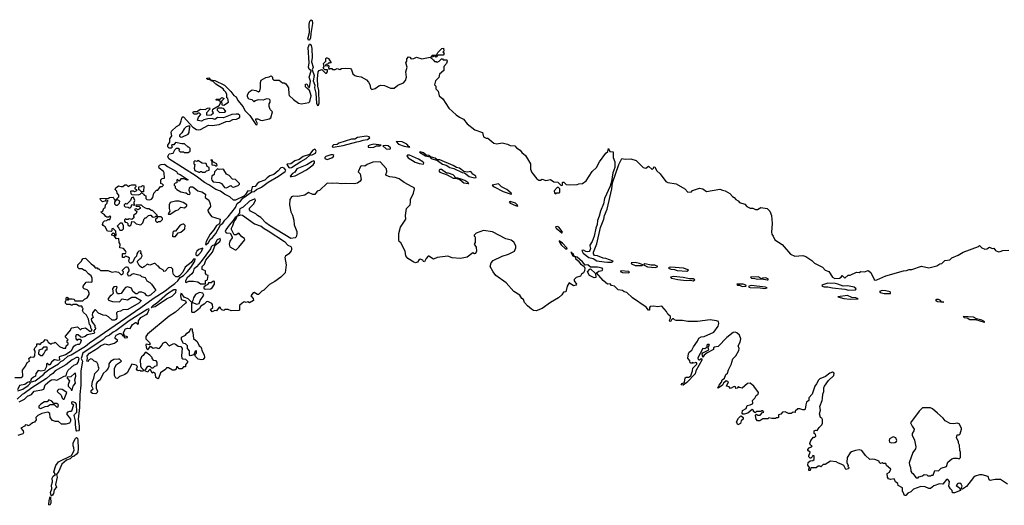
# Model space of a CAD drawing. Extents: x 2528690 to 2677062, y 911844 to 1023253.
# Tile 4 of 145: x 2538308 to 2549342, y 922951 to 928388. Entities that reach past the tile are written whole.
import ezdxf

# ---------------------------------------------------------------- set-up
doc = ezdxf.new("R2010")
doc.units = 0

msp = doc.modelspace()

# ---------------------------------------------------------------- linework, layer by layer
at = {"layer": '0CON10XD'}
for points in [[(2541555, 928159), (2541545, 928159), (2541539, 928175), (2541556, 928244), (2541552, 928338), (2541560, 928370), (2541575, 928388), (2541585, 928378), (2541590, 928345), (2541569, 928235), (2541567, 928185), (2541555, 928159)], [(2541105, 927500), (2541075, 927502), (2541035, 927487), (2540985, 927490), (2540942, 927478), (2540935, 927470), (2540912, 927492), (2540875, 927500), (2540862, 927525), (2540862, 927545), (2540881, 927579), (2540915, 927602), (2540956, 927596), (2540985, 927582), (2541000, 927590), (2541007, 927627), (2541008, 927685), (2541015, 927710), (2541065, 927740), (2541105, 927748), (2541125, 927760), (2541140, 927745), (2541142, 927725), (2541155, 927710), (2541215, 927710), (2541253, 927683), (2541272, 927682), (2541289, 927669), (2541320, 927625), (2541323, 927555), (2541329, 927539), (2541375, 927493), (2541434, 927454), (2541465, 927446), (2541549, 927461), (2541558, 927472), (2541576, 927535), (2541555, 927600), (2541544, 927604), (2541540, 927615), (2541525, 927620), (2541512, 927635), (2541512, 927665), (2541525, 927670), (2541541, 927641), (2541555, 927630), (2541568, 927698), (2541552, 927745), (2541573, 927815), (2541554, 927834), (2541546, 927855), (2541553, 927905), (2541542, 928078), (2541555, 928113), (2541565, 928114), (2541575, 928098), (2541582, 928065), (2541584, 927964), (2541580, 927915), (2541598, 927855), (2541587, 927825), (2541607, 927765), (2541598, 927705), (2541616, 927656), (2541613, 927625), (2541626, 927566), (2541635, 927455), (2541645, 927428), (2541655, 927430), (2541664, 927455), (2541661, 927595), (2541648, 927645), (2541644, 927725), (2541654, 927805), (2541665, 927820), (2541695, 927830), (2541735, 927790), (2541745, 927790), (2541757, 927803), (2541758, 927828), (2541728, 927828), (2541710, 927845), (2541720, 927865), (2541713, 927897), (2541738, 927922), (2541738, 927952), (2541745, 927960), (2541755, 927962), (2541770, 927955), (2541800, 927905), (2541785, 927900), (2541775, 927910), (2541758, 927892), (2541742, 927888), (2541730, 927875), (2541755, 927870), (2541765, 927880), (2541778, 927868), (2541770, 927855), (2541772, 927832), (2541785, 927840), (2541805, 927840), (2541815, 927830), (2541845, 927830), (2541865, 927840), (2541895, 927830), (2541915, 927842), (2541955, 927846), (2542015, 927840), (2542027, 927827), (2542043, 927783), (2542065, 927764), (2542085, 927754), (2542135, 927749), (2542194, 927715), (2542217, 927687), (2542231, 927661), (2542240, 927620), (2542255, 927607), (2542291, 927619), (2542331, 927649), (2542355, 927654), (2542395, 927651), (2542465, 927620), (2542503, 927623), (2542545, 927656), (2542609, 927681), (2542633, 927707), (2542644, 927745), (2542637, 927805), (2542649, 927855), (2542637, 927905), (2542648, 927925), (2542645, 927950), (2542665, 927972), (2542679, 927969), (2542695, 927950), (2542725, 927952), (2542755, 927968), (2542815, 927950), (2542908, 927968), (2542946, 927936), (2542955, 927920), (2542975, 927920), (2542985, 927912), (2543010, 927925), (2543035, 927950), (2543045, 927950), (2543055, 927940), (2543095, 927940), (2543100, 927925), (2543092, 927898), (2543060, 927865), (2543062, 927818), (2543013, 927777), (2543005, 927740), (2542969, 927705), (2542958, 927658), (2542972, 927642), (2542973, 927613), (2542997, 927587), (2543010, 927535), (2543051, 927501), (2543117, 927397), (2543201, 927321), (2543235, 927296), (2543280, 927275), (2543323, 927223), (2543410, 927155), (2543495, 927126), (2543507, 927077), (2543535, 927062), (2543555, 927060), (2543622, 927005), (2543655, 926998), (2543715, 927009), (2543774, 926994), (2543805, 926978), (2543858, 926975), (2543874, 926954), (2543916, 926926), (2543935, 926901), (2543978, 926868), (2544031, 926775), (2544034, 926715), (2544049, 926679), (2544102, 926605), (2544125, 926592), (2544145, 926592), (2544165, 926602), (2544205, 926588), (2544255, 926598), (2544293, 926573), (2544338, 926568), (2544375, 926530), (2544390, 926535), (2544390, 926565), (2544395, 926570), (2544405, 926570), (2544433, 926543), (2544465, 926538), (2544555, 926542), (2544575, 926552), (2544615, 926554), (2544655, 926584), (2544723, 926687), (2544772, 926735), (2544806, 926795), (2544875, 926893), (2544898, 926912), (2544907, 926947), (2544922, 926912), (2544957, 926907), (2544960, 926845), (2544979, 926795), (2544978, 926732), (2544956, 926675), (2544940, 926575), (2544924, 926525), (2544863, 926385), (2544852, 926328), (2544816, 926245), (2544803, 926187), (2544782, 926138), (2544779, 926095), (2544763, 926055), (2544747, 925963), (2544725, 925905), (2544699, 925865), (2544696, 925855), (2544703, 925825), (2544699, 925805), (2544688, 925792), (2544675, 925788), (2544652, 925792), (2544625, 925808), (2544609, 925805), (2544622, 925775), (2544685, 925724), (2544733, 925713), (2544775, 925687), (2544858, 925678), (2544895, 925672), (2544940, 925675), (2544959, 925685), (2544876, 925716), (2544845, 925718), (2544785, 925745), (2544749, 925749), (2544739, 925765), (2544738, 925785), (2544775, 925880), (2544818, 926062), (2544856, 926155), (2544863, 926197), (2544890, 926265), (2544942, 926495), (2544950, 926560), (2545021, 926765), (2545055, 926833), (2545095, 926826), (2545155, 926831), (2545215, 926811), (2545294, 926735), (2545325, 926726), (2545355, 926748), (2545395, 926710), (2545410, 926725), (2545415, 926740), (2545425, 926738), (2545447, 926697), (2545485, 926663), (2545550, 926575), (2545570, 926565), (2545665, 926551), (2545762, 926495), (2545795, 926458), (2545835, 926462), (2545846, 926474), (2545925, 926503), (2545964, 926494), (2546005, 926463), (2546155, 926491), (2546185, 926478), (2546215, 926473), (2546265, 926442), (2546295, 926408), (2546316, 926396), (2546332, 926375), (2546359, 926359), (2546375, 926340), (2546434, 926324), (2546456, 926296), (2546495, 926278), (2546525, 926278), (2546555, 926262), (2546575, 926262), (2546615, 926286), (2546685, 926274), (2546715, 926244), (2546734, 926195), (2546740, 926105), (2546732, 926008), (2546736, 925986), (2546751, 925965), (2546772, 925925), (2546851, 925871), (2546945, 925762), (2546995, 925740), (2547085, 925746), (2547118, 925738), (2547185, 925692), (2547215, 925663), (2547305, 925616), (2547333, 925583), (2547375, 925567), (2547416, 925506), (2547441, 925491), (2547496, 925494), (2547514, 925506), (2547525, 925522), (2547556, 925494), (2547594, 925526), (2547615, 925528), (2547685, 925563), (2547715, 925558), (2547735, 925570), (2547775, 925564), (2547815, 925579), (2547845, 925556), (2547885, 925480), (2547895, 925473), (2547914, 925474), (2548015, 925520), (2548213, 925577), (2548245, 925579), (2548275, 925591), (2548305, 925591), (2548415, 925628), (2548495, 925608), (2548585, 925632), (2548620, 925655), (2548641, 925659), (2548675, 925692), (2548732, 925698), (2548755, 925720), (2548825, 925751), (2548880, 925785), (2549052, 925848), (2549065, 925858), (2549090, 925835), (2549125, 925820), (2549145, 925823), (2549175, 925840), (2549205, 925828), (2549225, 925830), (2549244, 925804), (2549275, 925789), (2549295, 925791), (2549325, 925804), (2549394, 925806)], [(2542975, 927970), (2542955, 927980), (2542925, 927970), (2542920, 927975), (2542935, 927990), (2542978, 927992), (2542995, 928020), (2543040, 928065), (2543058, 928068), (2543060, 928035), (2543050, 928025), (2543070, 928015), (2543060, 928005), (2543060, 927995), (2543055, 927990), (2542995, 927990), (2542975, 927970)], [(2539396, 925066), (2539396, 925045), (2539385, 925031), (2539374, 925024), (2539344, 925024), (2539305, 925062), (2539277, 925077), (2539245, 925078), (2539193, 925103), (2539158, 925138), (2539152, 925138), (2539123, 925107), (2539120, 925085), (2539130, 925055), (2539110, 925035), (2539118, 925008), (2539130, 924985), (2539150, 924965), (2539150, 924945), (2539160, 924935), (2539140, 924905), (2539140, 924895), (2539150, 924885), (2539140, 924875), (2539065, 924858), (2539041, 924839), (2539005, 924830), (2538992, 924832), (2538965, 924860), (2538942, 924858), (2538932, 924835), (2538942, 924812), (2538955, 924800), (2538965, 924810), (2538985, 924810), (2538997, 924797), (2538985, 924762), (2538975, 924753), (2538955, 924752), (2538936, 924744), (2538906, 924724), (2538885, 924677), (2538822, 924635), (2538750, 924615), (2538754, 924575), (2538735, 924571), (2538705, 924580), (2538695, 924578), (2538666, 924554), (2538645, 924523), (2538635, 924522), (2538617, 924537), (2538610, 924535), (2538608, 924505), (2538585, 924460), (2538545, 924454), (2538515, 924460), (2538490, 924425), (2538487, 924395), (2538464, 924386), (2538437, 924363), (2538431, 924341), (2538433, 924333), (2538442, 924332), (2538480, 924345), (2538575, 924415), (2538598, 924442), (2538635, 924470), (2538745, 924534), (2538770, 924560), (2538798, 924575), (2538849, 924621), (2538886, 924635), (2539047, 924733), (2539090, 924770), (2539666, 925164), (2539804, 925266), (2539938, 925352), (2539989, 925395), (2540047, 925435), (2540080, 925465), (2540108, 925502), (2540145, 925525), (2540186, 925564), (2540226, 925614), (2540272, 925685), (2540275, 925710), (2540255, 925707), (2540229, 925671), (2540162, 925618), (2540135, 925561), (2540100, 925520), (2540085, 925510), (2540058, 925508), (2540032, 925535), (2540023, 925565), (2540026, 925596), (2540005, 925612), (2539972, 925608), (2539938, 925572), (2539925, 925570), (2539920, 925585), (2539880, 925605), (2539865, 925630), (2539855, 925630), (2539828, 925658), (2539815, 925660), (2539765, 925640), (2539735, 925650), (2539705, 925620), (2539695, 925620), (2539685, 925610), (2539672, 925612), (2539647, 925637), (2539628, 925675), (2539630, 925685), (2539655, 925710), (2539666, 925714), (2539682, 925745), (2539678, 925758), (2539660, 925775), (2539670, 925785), (2539665, 925800), (2539645, 925798), (2539632, 925785), (2539620, 925765), (2539618, 925742), (2539593, 925717), (2539576, 925674), (2539557, 925663), (2539543, 925663), (2539530, 925685), (2539537, 925717), (2539525, 925730), (2539495, 925740), (2539480, 925725), (2539460, 925725), (2539460, 925765), (2539465, 925770), (2539495, 925770), (2539500, 925785), (2539495, 925800), (2539470, 925825), (2539432, 925835), (2539433, 925873), (2539422, 925895), (2539418, 925938), (2539393, 925933), (2539368, 925968), (2539340, 925975), (2539340, 925985), (2539355, 926000), (2539382, 925972), (2539388, 925972), (2539385, 926020), (2539355, 926050), (2539342, 926048), (2539340, 926025), (2539332, 926018), (2539292, 926022), (2539265, 926070), (2539245, 926082), (2539238, 926095), (2539245, 926120), (2539260, 926135), (2539285, 926140), (2539295, 926150), (2539318, 926152), (2539330, 926185), (2539315, 926190), (2539302, 926178), (2539285, 926178), (2539274, 926184), (2539260, 926205), (2539235, 926218), (2539222, 926232), (2539222, 926238), (2539240, 926245), (2539252, 926278), (2539268, 926282), (2539270, 926315), (2539288, 926332), (2539290, 926355), (2539300, 926365), (2539275, 926370), (2539262, 926358), (2539235, 926350), (2539212, 926372), (2539210, 926385), (2539305, 926390), (2539315, 926398), (2539355, 926400), (2539372, 926372), (2539390, 926370), (2539370, 926345), (2539370, 926325), (2539385, 926310), (2539405, 926310), (2539428, 926332), (2539430, 926355), (2539405, 926370), (2539390, 926370), (2539392, 926378), (2539420, 926405), (2539420, 926425), (2539400, 926445), (2539398, 926468), (2539378, 926485), (2539384, 926506), (2539415, 926528), (2539445, 926520), (2539465, 926522), (2539485, 926540), (2539505, 926540), (2539525, 926520), (2539538, 926532), (2539565, 926540), (2539605, 926540), (2539610, 926515), (2539600, 926505), (2539600, 926495), (2539618, 926488), (2539618, 926472), (2539595, 926460), (2539585, 926470), (2539555, 926470), (2539550, 926465), (2539552, 926442), (2539565, 926430), (2539635, 926428), (2539660, 926435), (2539675, 926450), (2539700, 926435), (2539702, 926422), (2539720, 926415), (2539720, 926385), (2539733, 926373), (2539765, 926370), (2539785, 926380), (2539802, 926398), (2539810, 926445), (2539842, 926478), (2539855, 926480), (2539885, 926520), (2539905, 926520), (2539920, 926535), (2539908, 926548), (2539890, 926555), (2539890, 926595), (2539905, 926610), (2539930, 926615), (2539928, 926675), (2539919, 926689), (2539870, 926725), (2539868, 926745), (2539875, 926758), (2539895, 926768), (2539932, 926772), (2539964, 926744), (2540065, 926688), (2540077, 926667), (2540105, 926656), (2540197, 926595), (2540185, 926590), (2540147, 926607), (2540115, 926608), (2540095, 926580), (2540075, 926600), (2540070, 926595), (2540068, 926562), (2540052, 926558), (2540040, 926545), (2540040, 926535), (2540050, 926525), (2540050, 926505), (2540070, 926485), (2540115, 926462), (2540165, 926448), (2540175, 926450), (2540193, 926433), (2540215, 926430), (2540220, 926445), (2540208, 926475), (2540213, 926507), (2540223, 926517), (2540245, 926516), (2540265, 926506), (2540305, 926471), (2540350, 926460), (2540390, 926435), (2540388, 926398), (2540400, 926385), (2540429, 926369), (2540443, 926325), (2540446, 926295), (2540418, 926255), (2540420, 926235), (2540456, 926186), (2540553, 926153), (2540547, 926103), (2540515, 926082), (2540485, 926035), (2540442, 925988), (2540399, 925905), (2540389, 925875), (2540395, 925868), (2540425, 925892), (2540444, 925926), (2540470, 925950), (2540505, 925994), (2540560, 926090), (2540585, 926108), (2540607, 926143), (2540645, 926181), (2540725, 926286), (2540745, 926331), (2540783, 926355), (2540809, 926391), (2540911, 926459), (2540935, 926465), (2540962, 926488), (2541017, 926513), (2541092, 926568), (2541210, 926635), (2541285, 926688), (2541289, 926705), (2541271, 926725), (2541255, 926733), (2541235, 926731), (2541203, 926695), (2541155, 926656), (2541111, 926639), (2541081, 926619), (2541055, 926590), (2540992, 926568), (2540970, 926550), (2540948, 926522), (2540915, 926515), (2540901, 926469), (2540865, 926472), (2540839, 926431), (2540819, 926411), (2540725, 926367), (2540705, 926368), (2540663, 926403), (2540604, 926435), (2540559, 926470), (2540508, 926485), (2540429, 926539), (2540379, 926565), (2540287, 926637), (2539981, 926831), (2539968, 926855), (2539982, 926888), (2540030, 926895), (2540048, 926932), (2540065, 926948), (2540085, 926950), (2540098, 926938), (2540090, 926925), (2540105, 926910), (2540145, 926910), (2540155, 926902), (2540195, 926900), (2540220, 926915), (2540220, 926945), (2540205, 926960), (2540195, 926960), (2540155, 926998), (2540125, 926997), (2540055, 927012), (2540035, 926988), (2540012, 926988), (2540010, 926975), (2540020, 926965), (2540005, 926950), (2539985, 926950), (2539970, 926965), (2539970, 926985), (2539990, 927015), (2539990, 927055), (2540012, 927088), (2540007, 927125), (2540010, 927140), (2540065, 927192), (2540098, 927212), (2540105, 927222), (2540119, 927255), (2540124, 927286), (2540135, 927300), (2540145, 927300), (2540250, 927185), (2540288, 927158), (2540316, 927156), (2540335, 927159), (2540425, 927207), (2540465, 927202), (2540542, 927215), (2540623, 927247), (2540665, 927252), (2540695, 927271), (2540738, 927275), (2540760, 927285), (2540776, 927295), (2540777, 927315), (2540755, 927332), (2540735, 927332), (2540684, 927326), (2540592, 927288), (2540525, 927292), (2540495, 927272), (2540465, 927280), (2540415, 927277), (2540373, 927267), (2540345, 927252), (2540308, 927258), (2540300, 927265), (2540313, 927297), (2540340, 927325), (2540325, 927340), (2540305, 927340), (2540295, 927330), (2540265, 927332), (2540250, 927345), (2540255, 927360), (2540295, 927360), (2540335, 927388), (2540385, 927382), (2540413, 927397), (2540435, 927400), (2540440, 927385), (2540400, 927345), (2540400, 927325), (2540405, 927320), (2540455, 927322), (2540480, 927345), (2540470, 927365), (2540472, 927388), (2540543, 927427), (2540560, 927455), (2540558, 927468), (2540538, 927488), (2540515, 927482), (2540510, 927495), (2540515, 927500), (2540555, 927500), (2540575, 927518), (2540600, 927505), (2540590, 927495), (2540570, 927475), (2540573, 927433), (2540595, 927432), (2540647, 927463), (2540640, 927505), (2540630, 927515), (2540630, 927555), (2540615, 927582), (2540598, 927595), (2540588, 927615), (2540505, 927665), (2540477, 927697), (2540453, 927705), (2540452, 927712), (2540415, 927719), (2540406, 927725), (2540406, 927734), (2540426, 927736), (2540446, 927716), (2540495, 927706), (2540605, 927656), (2540675, 927585), (2540709, 927539), (2540733, 927523), (2540752, 927482), (2540811, 927411), (2540832, 927372), (2540886, 927316), (2540955, 927215), (2540965, 927210), (2540972, 927225), (2540954, 927265), (2540955, 927277), (2540978, 927278), (2541005, 927262), (2541025, 927260), (2541105, 927277), (2541122, 927288), (2541140, 927355), (2541115, 927382), (2541104, 927415), (2541104, 927446), (2541117, 927465), (2541116, 927486), (2541105, 927500)], [(2540548, 927348), (2540605, 927353), (2540620, 927365), (2540592, 927392), (2540575, 927398), (2540532, 927398), (2540520, 927385), (2540520, 927375), (2540548, 927348)], [(2540125, 927073), (2540198, 927105), (2540208, 927125), (2540210, 927175), (2540220, 927185), (2540208, 927198), (2540175, 927188), (2540150, 927165), (2540125, 927120), (2540100, 927095), (2540100, 927085), (2540110, 927075), (2540125, 927073)], [(2541825, 926960), (2541845, 926965), (2541935, 926980), (2542085, 927022), (2542125, 927027), (2542159, 927041), (2542205, 927048), (2542231, 927065), (2542223, 927075), (2542193, 927083), (2542095, 927070), (2542065, 927050), (2542025, 927051), (2541885, 927004), (2541865, 926991), (2541825, 926987), (2541813, 926977), (2541811, 926965), (2541825, 926960)], [(2541335, 926729), (2541355, 926734), (2541458, 926802), (2541519, 926835), (2541558, 926872), (2541585, 926874), (2541624, 926895), (2541632, 926915), (2541625, 926932), (2541615, 926937), (2541595, 926929), (2541555, 926880), (2541485, 926855), (2541439, 926821), (2541392, 926808), (2541345, 926773), (2541305, 926770), (2541303, 926765), (2541325, 926732), (2541335, 926729)], [(2542245, 926958), (2542275, 926962), (2542305, 926974), (2542343, 926977), (2542358, 926985), (2542275, 926994), (2542231, 926985), (2542213, 926975), (2542215, 926962), (2542245, 926958)], [(2542455, 926938), (2542464, 926945), (2542463, 926955), (2542436, 926975), (2542405, 926979), (2542378, 926975), (2542414, 926944), (2542455, 926938)], [(2542675, 926962), (2542680, 926965), (2542668, 926968), (2542645, 926995), (2542595, 927020), (2542528, 927025), (2542555, 926995), (2542615, 926971), (2542675, 926962)], [(2541755, 926824), (2541808, 926842), (2541826, 926855), (2541828, 926868), (2541818, 926875), (2541795, 926874), (2541739, 926855), (2541728, 926845), (2541729, 926835), (2541755, 926824)], [(2542835, 926772), (2542836, 926785), (2542826, 926795), (2542778, 926825), (2542675, 926871), (2542655, 926872), (2542646, 926865), (2542660, 926840), (2542741, 926791), (2542785, 926777), (2542835, 926772)], [(2543405, 926617), (2543425, 926620), (2543418, 926635), (2543385, 926660), (2543365, 926687), (2543325, 926682), (2543285, 926690), (2543237, 926727), (2543202, 926732), (2543166, 926756), (2543015, 926819), (2542985, 926818), (2542965, 926836), (2542912, 926852), (2542895, 926868), (2542863, 926873), (2542835, 926897), (2542795, 926909), (2542788, 926905), (2542855, 926864), (2542903, 926853), (2542920, 926835), (2542992, 926812), (2543045, 926772), (2543089, 926759), (2543130, 926735), (2543172, 926722), (2543265, 926676), (2543292, 926672), (2543345, 926634), (2543405, 926617)], [(2544845, 925468), (2544772, 925552), (2544797, 925573), (2544835, 925580), (2544843, 925595), (2544836, 925605), (2544785, 925617), (2544705, 925616), (2544675, 925645), (2544645, 925638), (2544615, 925678), (2544555, 925728), (2544526, 925736), (2544515, 925760), (2544484, 925786), (2544505, 925745), (2544532, 925732), (2544537, 925715), (2544568, 925688), (2544594, 925654), (2544634, 925625), (2544640, 925605), (2544636, 925575), (2544627, 925555), (2544605, 925538), (2544593, 925517), (2544545, 925501), (2544522, 925478), (2544521, 925465), (2544548, 925425), (2544542, 925415), (2544515, 925409), (2544465, 925442), (2544442, 925405), (2544428, 925342), (2544401, 925339), (2544383, 925307), (2544348, 925272), (2544255, 925223), (2544165, 925153), (2544095, 925130), (2544065, 925133), (2544045, 925148), (2543997, 925185), (2543965, 925222), (2543954, 925254), (2543935, 925268), (2543912, 925302), (2543844, 925344), (2543761, 925441), (2543644, 925524), (2543613, 925565), (2543580, 925625), (2543592, 925665), (2543615, 925690), (2543715, 925740), (2543785, 925763), (2543855, 925798), (2543869, 925835), (2543868, 925855), (2543845, 925896), (2543815, 925918), (2543755, 925936), (2543605, 926011), (2543505, 926027), (2543425, 925998), (2543400, 925975), (2543400, 925965), (2543409, 925959), (2543414, 925945), (2543414, 925895), (2543403, 925875), (2543425, 925840), (2543427, 925795), (2543415, 925770), (2543405, 925767), (2543385, 925778), (2543321, 925729), (2543247, 925713), (2543155, 925721), (2543105, 925739), (2542985, 925724), (2542945, 925708), (2542895, 925742), (2542885, 925740), (2542864, 925716), (2542845, 925678), (2542835, 925680), (2542826, 925696), (2542795, 925707), (2542785, 925702), (2542766, 925674), (2542745, 925667), (2542725, 925672), (2542658, 925715), (2542637, 925745), (2542628, 925798), (2542581, 925891), (2542562, 925905), (2542557, 925925), (2542556, 925995), (2542576, 926064), (2542636, 926155), (2542630, 926195), (2542644, 926275), (2542684, 926316), (2542689, 926345), (2542686, 926375), (2542720, 926445), (2542731, 926495), (2542728, 926505), (2542708, 926518), (2542617, 926567), (2542560, 926605), (2542515, 926623), (2542455, 926628), (2542414, 926644), (2542411, 926655), (2542424, 926686), (2542418, 926718), (2542348, 926798), (2542265, 926794), (2542202, 926768), (2542175, 926749), (2542135, 926752), (2542128, 926745), (2542100, 926685), (2542125, 926662), (2542135, 926600), (2542125, 926581), (2542095, 926558), (2542055, 926550), (2541955, 926554), (2541915, 926549), (2541855, 926559), (2541815, 926554), (2541755, 926559), (2541667, 926475), (2541643, 926467), (2541615, 926432), (2541595, 926429), (2541545, 926453), (2541505, 926423), (2541425, 926409), (2541375, 926411), (2541356, 926404), (2541336, 926374), (2541330, 926315), (2541348, 926235), (2541365, 926200), (2541379, 926145), (2541383, 926093), (2541414, 926015), (2541414, 925986), (2541406, 925955), (2541396, 925944), (2541345, 925939), (2541107, 926085), (2541066, 926115), (2541012, 926172), (2540975, 926194), (2540954, 926214), (2540895, 926246), (2540885, 926258), (2540885, 926279), (2540929, 926321), (2540952, 926365), (2540947, 926377), (2540935, 926378), (2540885, 926356), (2540811, 926289), (2540775, 926272), (2540770, 926255), (2540771, 926225), (2540748, 926195), (2540764, 926194), (2540786, 926204), (2540805, 926201), (2540941, 926101), (2541016, 926075), (2541049, 926049), (2541094, 926025), (2541275, 925905), (2541314, 925864), (2541345, 925848), (2541354, 925835), (2541356, 925815), (2541351, 925799), (2541325, 925768), (2541288, 925742), (2541280, 925725), (2541293, 925645), (2541282, 925555), (2541235, 925504), (2541168, 925455), (2541108, 925422), (2541045, 925358), (2541022, 925348), (2540985, 925312), (2540975, 925310), (2540935, 925332), (2540925, 925330), (2540900, 925295), (2540926, 925266), (2540927, 925245), (2540885, 925218), (2540865, 925228), (2540845, 925222), (2540825, 925228), (2540800, 925215), (2540773, 925187), (2540770, 925135), (2540765, 925132), (2540677, 925127), (2540645, 925142), (2540608, 925142), (2540595, 925132), (2540575, 925140), (2540560, 925155), (2540560, 925165), (2540545, 925170), (2540515, 925130), (2540495, 925132), (2540465, 925118), (2540448, 925145), (2540472, 925165), (2540468, 925198), (2540460, 925210), (2540415, 925234), (2540401, 925229), (2540377, 925203), (2540340, 925180), (2540322, 925155), (2540287, 925123), (2540265, 925111), (2540245, 925110), (2540239, 925115), (2540239, 925211), (2540245, 925220), (2540295, 925201), (2540320, 925210), (2540330, 925245), (2540370, 925305), (2540359, 925325), (2540325, 925334), (2540279, 925311), (2540256, 925275), (2540250, 925245), (2540238, 925222), (2540195, 925263), (2540153, 925283), (2540125, 925319), (2540115, 925322), (2540111, 925295), (2540119, 925259), (2540130, 925250), (2540165, 925241), (2540172, 925225), (2540166, 925215), (2540056, 925115), (2539982, 925068), (2539742, 924868), (2539721, 924839), (2539720, 924815), (2539764, 924775), (2539770, 924755), (2539762, 924748), (2539725, 924756), (2539720, 924745), (2539730, 924705), (2539745, 924690), (2539775, 924732), (2539805, 924711), (2539835, 924716), (2539865, 924707), (2539875, 924710), (2539900, 924740), (2539911, 924765), (2539935, 924779), (2539946, 924776), (2539985, 924738), (2540035, 924762), (2540056, 924756), (2540083, 924733), (2540115, 924728), (2540128, 924705), (2540121, 924625), (2540125, 924600), (2540135, 924592), (2540165, 924588), (2540190, 924565), (2540190, 924555), (2540168, 924525), (2540168, 924502), (2540145, 924500), (2540125, 924480), (2540095, 924480), (2540075, 924500), (2540065, 924500), (2540060, 924475), (2540045, 924463), (2540020, 924465), (2539975, 924490), (2539955, 924490), (2539946, 924474), (2539888, 924435), (2539865, 924370), (2539855, 924368), (2539833, 924383), (2539832, 924415), (2539826, 924426), (2539805, 924440), (2539792, 924432), (2539775, 924470), (2539765, 924470), (2539750, 924455), (2539745, 924440), (2539710, 924455), (2539743, 924507), (2539767, 924507), (2539785, 924490), (2539805, 924490), (2539823, 924507), (2539850, 924515), (2539850, 924555), (2539837, 924567), (2539812, 924572), (2539793, 924593), (2539792, 924605), (2539765, 924632), (2539725, 924660), (2539715, 924660), (2539692, 924628), (2539672, 924615), (2539658, 924575), (2539663, 924513), (2539670, 924495), (2539698, 924462), (2539687, 924453), (2539665, 924452), (2539655, 924460), (2539635, 924458), (2539625, 924462), (2539618, 924475), (2539630, 924505), (2539615, 924520), (2539565, 924530), (2539512, 924435), (2539486, 924414), (2539449, 924401), (2539427, 924393), (2539405, 924370), (2539384, 924374), (2539370, 924405), (2539370, 924485), (2539392, 924528), (2539450, 924565), (2539427, 924587), (2539415, 924588), (2539365, 924582), (2539325, 924562), (2539307, 924535), (2539306, 924504), (2539298, 924485), (2539278, 924455), (2539244, 924426), (2539210, 924355), (2539175, 924328), (2539165, 924310), (2539167, 924257), (2539182, 924232), (2539178, 924212), (2539163, 924197), (2539125, 924202), (2539110, 924215), (2539110, 924235), (2539130, 924255), (2539117, 924285), (2539124, 924336), (2539140, 924375), (2539150, 924425), (2539188, 924462), (2539198, 924485), (2539190, 924495), (2539188, 924525), (2539173, 924553), (2539143, 924563), (2539125, 924582), (2539105, 924592), (2539080, 924575), (2539075, 924560), (2539062, 924565), (2539070, 924595), (2539064, 924625), (2539089, 924655), (2539187, 924713), (2539215, 924737), (2539255, 924756), (2539268, 924758), (2539305, 924748), (2539370, 924765), (2539408, 924795), (2539378, 924818), (2539377, 924835), (2539389, 924855), (2539426, 924876), (2539440, 924875), (2539455, 924860), (2539465, 924850), (2539480, 924850), (2539480, 924835), (2539490, 924825), (2539515, 924830), (2539515, 924838), (2539480, 924850), (2539480, 924865), (2539470, 924875), (2539470, 924885), (2539494, 924925), (2539515, 924934), (2539545, 924932), (2539573, 924975), (2539605, 924998), (2539618, 924998), (2539620, 924985), (2539628, 924978), (2539639, 924981), (2539639, 925015), (2539665, 925054), (2539725, 925086), (2539740, 925100), (2539761, 925145), (2539755, 925151), (2539735, 925145), (2539536, 925015), (2539386, 924904), (2539355, 924891), (2539313, 924857), (2539275, 924837), (2539242, 924808), (2539017, 924655), (2538999, 924595), (2539014, 924564), (2538994, 924455), (2538994, 924295), (2538982, 924192), (2538980, 924045), (2538962, 923915), (2538976, 923835), (2538974, 923795), (2538967, 923783), (2538950, 923780), (2538941, 923791), (2538932, 923855), (2538935, 923895), (2538919, 923955), (2538921, 923969), (2538948, 923995), (2538945, 924085), (2538935, 924098), (2538905, 924110), (2538890, 924105), (2538890, 924095), (2538912, 924075), (2538890, 924005), (2538885, 924000), (2538865, 924002), (2538845, 923992), (2538832, 923975), (2538877, 923915), (2538876, 923894), (2538865, 923870), (2538825, 923858), (2538775, 923861), (2538745, 923888), (2538708, 923888), (2538675, 923902), (2538648, 923935), (2538645, 923980), (2538625, 923992), (2538555, 923979), (2538512, 923958), (2538488, 923935), (2538492, 923908), (2538475, 923882), (2538450, 923875), (2538425, 923850), (2538405, 923842), (2538397, 923847)], [(2540385, 926680), (2540403, 926697), (2540430, 926705), (2540430, 926735), (2540410, 926745), (2540398, 926778), (2540355, 926780), (2540305, 926810), (2540295, 926800), (2540272, 926808), (2540260, 926795), (2540260, 926775), (2540270, 926765), (2540262, 926725), (2540271, 926701), (2540315, 926680), (2540325, 926680), (2540335, 926690), (2540345, 926690), (2540355, 926680), (2540385, 926680)], [(2540515, 926750), (2540520, 926755), (2540516, 926776), (2540482, 926792), (2540470, 926805), (2540470, 926815), (2540455, 926820), (2540450, 926815), (2540460, 926805), (2540462, 926762), (2540495, 926760), (2540505, 926750), (2540515, 926750)], [(2540625, 926504), (2540675, 926530), (2540690, 926515), (2540705, 926512), (2540755, 926532), (2540770, 926545), (2540770, 926555), (2540725, 926598), (2540693, 926603), (2540655, 926642), (2540625, 926660), (2540595, 926707), (2540585, 926713), (2540545, 926712), (2540525, 926720), (2540490, 926685), (2540488, 926655), (2540462, 926635), (2540458, 926605), (2540463, 926593), (2540475, 926572), (2540546, 926566), (2540570, 926555), (2540605, 926510), (2540625, 926504)], [(2541345, 926628), (2541355, 926633), (2541395, 926640), (2541523, 926707), (2541597, 926763), (2541611, 926785), (2541612, 926802), (2541605, 926806), (2541585, 926801), (2541525, 926763), (2541413, 926717), (2541390, 926680), (2541366, 926665), (2541341, 926635), (2541345, 926628)], [(2543335, 926554), (2543340, 926555), (2543330, 926565), (2543295, 926586), (2543245, 926607), (2543228, 926608), (2543222, 926615), (2543195, 926618), (2543165, 926650), (2543115, 926670), (2543091, 926671), (2543035, 926710), (2543018, 926712), (2543009, 926705), (2543006, 926695), (2543015, 926682), (2543100, 926650), (2543165, 926614), (2543195, 926614), (2543239, 926599), (2543285, 926560), (2543335, 926554)], [(2539695, 926460), (2539675, 926460), (2539655, 926480), (2539642, 926482), (2539642, 926518), (2539675, 926520), (2539685, 926530), (2539698, 926528), (2539695, 926460)], [(2543815, 926434), (2543820, 926435), (2543816, 926445), (2543769, 926485), (2543708, 926518), (2543675, 926551), (2543602, 926535), (2543626, 926515), (2543726, 926465), (2543815, 926434)], [(2544315, 926440), (2544325, 926450), (2544355, 926450), (2544360, 926455), (2544360, 926495), (2544345, 926510), (2544332, 926508), (2544298, 926472), (2544300, 926445), (2544315, 926440)], [(2539545, 926280), (2539557, 926293), (2539565, 926320), (2539595, 926310), (2539600, 926315), (2539590, 926325), (2539590, 926345), (2539600, 926365), (2539585, 926400), (2539560, 926395), (2539550, 926365), (2539508, 926322), (2539495, 926330), (2539480, 926315), (2539480, 926305), (2539492, 926292), (2539525, 926290), (2539535, 926280), (2539545, 926280)], [(2539545, 926080), (2539557, 926093), (2539565, 926130), (2539590, 926125), (2539615, 926102), (2539667, 926093), (2539687, 926113), (2539702, 926158), (2539715, 926170), (2539725, 926170), (2539753, 926197), (2539765, 926200), (2539778, 926198), (2539792, 926182), (2539805, 926178), (2539825, 926180), (2539835, 926190), (2539850, 926190), (2539850, 926165), (2539830, 926155), (2539830, 926135), (2539845, 926120), (2539855, 926120), (2539865, 926130), (2539885, 926130), (2539908, 926152), (2539910, 926165), (2539895, 926180), (2539865, 926180), (2539850, 926190), (2539848, 926198), (2539795, 926250), (2539785, 926250), (2539755, 926270), (2539735, 926270), (2539718, 926278), (2539692, 926292), (2539675, 926310), (2539615, 926310), (2539610, 926305), (2539615, 926300), (2539648, 926298), (2539660, 926285), (2539660, 926275), (2539635, 926258), (2539615, 926270), (2539600, 926265), (2539600, 926255), (2539620, 926245), (2539613, 926217), (2539583, 926197), (2539583, 926183), (2539590, 926175), (2539565, 926150), (2539535, 926158), (2539525, 926150), (2539505, 926150), (2539495, 926160), (2539483, 926147), (2539483, 926133), (2539492, 926122), (2539508, 926118), (2539520, 926105), (2539522, 926092), (2539535, 926080), (2539545, 926080)], [(2539995, 926210), (2540059, 926251), (2540085, 926258), (2540115, 926288), (2540157, 926283), (2540180, 926305), (2540180, 926315), (2540142, 926342), (2540095, 926357), (2540055, 926357), (2539995, 926342), (2539982, 926315), (2539982, 926275), (2539990, 926245), (2539972, 926215), (2539975, 926210), (2539995, 926210)], [(2543885, 926302), (2543890, 926305), (2543884, 926315), (2543865, 926332), (2543805, 926351), (2543793, 926347), (2543805, 926334), (2543865, 926306), (2543885, 926302)], [(2540735, 925812), (2540765, 925840), (2540832, 925925), (2540829, 925939), (2540797, 925957), (2540765, 925997), (2540735, 925978), (2540711, 925981), (2540680, 926040), (2540680, 926055), (2540697, 926085), (2540711, 926129), (2540735, 926160), (2540745, 926190), (2540722, 926175), (2540702, 926138), (2540655, 926089), (2540617, 926035), (2540611, 926015), (2540622, 926002), (2540666, 925996), (2540690, 925955), (2540690, 925945), (2540665, 925910), (2540657, 925875), (2540662, 925845), (2540723, 925813), (2540735, 925812)], [(2539430, 926030), (2539455, 926032), (2539472, 926048), (2539472, 926082), (2539455, 926110), (2539435, 926110), (2539400, 926075), (2539420, 926055), (2539430, 926030)], [(2540055, 925960), (2540085, 926000), (2540115, 926010), (2540158, 926045), (2540162, 926082), (2540148, 926098), (2540135, 926100), (2540105, 926088), (2540055, 926020), (2540035, 926020), (2540025, 926010), (2540020, 925965), (2540025, 925960), (2540055, 925960)], [(2544385, 926003), (2544390, 926005), (2544387, 926015), (2544350, 926065), (2544335, 926071), (2544312, 926068), (2544319, 926055), (2544385, 926003)], [(2540385, 925430), (2540390, 925435), (2540392, 925468), (2540405, 925470), (2540412, 925478), (2540420, 925525), (2540402, 925532), (2540390, 925545), (2540390, 925575), (2540352, 925592), (2540354, 925625), (2540378, 925652), (2540395, 925694), (2540470, 925785), (2540498, 925862), (2540551, 925905), (2540559, 925925), (2540555, 925940), (2540521, 925925), (2540493, 925867), (2540465, 925856), (2540455, 925846), (2540448, 925822), (2540341, 925679), (2540290, 925620), (2540259, 925595), (2540252, 925565), (2540238, 925542), (2540185, 925496), (2540167, 925465), (2540165, 925448), (2540174, 925444), (2540205, 925459), (2540255, 925461), (2540305, 925452), (2540335, 925432), (2540385, 925430)], [(2540295, 925744), (2540315, 925758), (2540345, 925792), (2540360, 925830), (2540314, 925816), (2540294, 925796), (2540283, 925775), (2540284, 925754), (2540295, 925744)], [(2544445, 925822), (2544440, 925835), (2544392, 925885), (2544355, 925912), (2544352, 925905), (2544375, 925868), (2544425, 925823), (2544445, 925822)], [(2538255, 924380), (2538325, 924380), (2538342, 924398), (2538340, 924465), (2538375, 924510), (2538392, 924548), (2538420, 924565), (2538410, 924595), (2538435, 924612), (2538465, 924610), (2538477, 924623), (2538482, 924675), (2538472, 924695), (2538482, 924718), (2538500, 924735), (2538502, 924758), (2538525, 924760), (2538538, 924752), (2538557, 924773), (2538577, 924783), (2538595, 924808), (2538615, 924798), (2538627, 924777), (2538655, 924760), (2538665, 924760), (2538672, 924768), (2538695, 924770), (2538705, 924778), (2538755, 924730), (2538795, 924712), (2538825, 924710), (2538830, 924735), (2538850, 924755), (2538850, 924765), (2538840, 924775), (2538840, 924795), (2538850, 924805), (2538820, 924835), (2538820, 924845), (2538880, 924915), (2538880, 924925), (2538892, 924938), (2538955, 924948), (2538985, 924920), (2538995, 924920), (2539005, 924930), (2539045, 924938), (2539095, 924900), (2539108, 924902), (2539120, 924915), (2539110, 924925), (2539100, 924965), (2539090, 924975), (2539080, 925035), (2539058, 925078), (2539025, 925110), (2539013, 925133), (2539020, 925155), (2539010, 925165), (2539010, 925175), (2539005, 925180), (2538975, 925180), (2538945, 925198), (2538905, 925200), (2538895, 925190), (2538885, 925190), (2538875, 925200), (2538835, 925200), (2538820, 925215), (2538820, 925235), (2538830, 925245), (2538830, 925275), (2538835, 925280), (2538850, 925275), (2538850, 925265), (2538840, 925255), (2538845, 925250), (2538855, 925250), (2538868, 925262), (2538895, 925262), (2538918, 925258), (2538925, 925240), (2539015, 925240), (2539033, 925257), (2539066, 925274), (2539085, 925310), (2539087, 925325), (2539078, 925348), (2539065, 925362), (2539030, 925375), (2539020, 925385), (2539020, 925405), (2539055, 925448), (2539075, 925452), (2539115, 925450), (2539122, 925458), (2539122, 925495), (2539109, 925519), (2539081, 925541), (2539045, 925580), (2539035, 925580), (2539005, 925600), (2538975, 925600), (2538960, 925615), (2538960, 925645), (2539000, 925685), (2539003, 925697), (2539020, 925715), (2539045, 925718), (2539055, 925712), (2539110, 925655), (2539136, 925636), (2539155, 925610), (2539175, 925610), (2539185, 925600), (2539195, 925600), (2539215, 925580), (2539295, 925578), (2539345, 925563), (2539379, 925569), (2539415, 925560), (2539445, 925532), (2539466, 925544), (2539470, 925565), (2539460, 925575), (2539460, 925585), (2539495, 925617), (2539505, 925622), (2539515, 925620), (2539533, 925595), (2539530, 925575), (2539512, 925545), (2539525, 925520), (2539545, 925522), (2539565, 925540), (2539585, 925548), (2539657, 925527), (2539675, 925512), (2539715, 925500), (2539732, 925465), (2539766, 925446), (2539785, 925428), (2539830, 925365), (2539830, 925355), (2539773, 925305), (2539744, 925294), (2539731, 925301), (2539715, 925322), (2539676, 925336), (2539645, 925338), (2539625, 925318), (2539608, 925318), (2539578, 925345), (2539563, 925383), (2539515, 925398), (2539495, 925388), (2539475, 925368), (2539446, 925324), (2539425, 925318), (2539405, 925320), (2539393, 925343), (2539388, 925365), (2539400, 925395), (2539395, 925400), (2539365, 925398), (2539348, 925375), (2539357, 925323), (2539335, 925300), (2539325, 925300), (2539298, 925265), (2539300, 925250), (2539313, 925243), (2539347, 925233), (2539425, 925230), (2539458, 925262), (2539515, 925253), (2539565, 925282), (2539605, 925280), (2539670, 925245), (2539667, 925235), (2539644, 925215), (2539520, 925145), (2539465, 925138), (2539437, 925123), (2539403, 925117), (2539392, 925105), (2539396, 925066)], [(2545285, 925634), (2545292, 925645), (2545255, 925660), (2545205, 925670), (2545162, 925665), (2545163, 925655), (2545205, 925636), (2545285, 925634)], [(2545435, 925615), (2545460, 925625), (2545425, 925641), (2545385, 925641), (2545315, 925655), (2545298, 925645), (2545345, 925621), (2545435, 925615)], [(2545785, 925573), (2545804, 925585), (2545799, 925589), (2545748, 925605), (2545605, 925617), (2545588, 925615), (2545577, 925605), (2545605, 925595), (2545645, 925592), (2545675, 925578), (2545785, 925573)], [(2544745, 925498), (2544692, 925522), (2544673, 925565), (2544696, 925594), (2544705, 925598), (2544762, 925545), (2544765, 925500), (2544745, 925498)], [(2545135, 925552), (2545143, 925565), (2545135, 925569), (2545042, 925575), (2545044, 925565), (2545065, 925556), (2545135, 925552)], [(2545855, 925463), (2545873, 925475), (2545855, 925486), (2545816, 925486), (2545745, 925502), (2545635, 925512), (2545601, 925505), (2545615, 925494), (2545685, 925480), (2545775, 925468), (2545825, 925471), (2545855, 925463)], [(2546685, 925474), (2546694, 925476), (2546697, 925485), (2546665, 925497), (2546637, 925495), (2546625, 925488), (2546585, 925508), (2546497, 925505), (2546510, 925495), (2546545, 925492), (2546575, 925481), (2546625, 925485), (2546685, 925474)], [(2540395, 925370), (2540445, 925374), (2540466, 925384), (2540490, 925425), (2540490, 925455), (2540485, 925460), (2540472, 925458), (2540455, 925440), (2540425, 925440), (2540418, 925422), (2540395, 925412), (2540373, 925395), (2540370, 925385), (2540375, 925374), (2540395, 925370)], [(2549379, 923189), (2549298, 923238), (2549240, 923240), (2549185, 923230), (2549174, 923235), (2549160, 923275), (2549095, 923292), (2549065, 923292), (2549015, 923278), (2548997, 923263), (2548920, 923160), (2548875, 923132), (2548865, 923130), (2548860, 923135), (2548870, 923165), (2548859, 923189), (2548845, 923200), (2548820, 923195), (2548803, 923173), (2548840, 923145), (2548850, 923115), (2548785, 923090), (2548762, 923092), (2548758, 923115), (2548738, 923135), (2548722, 923165), (2548728, 923218), (2548708, 923238), (2548695, 923240), (2548652, 923188), (2548615, 923190), (2548553, 923167), (2548515, 923140), (2548495, 923140), (2548455, 923158), (2548405, 923162), (2548325, 923130), (2548295, 923100), (2548262, 923088), (2548238, 923062), (2548225, 923060), (2548208, 923098), (2548200, 923105), (2548200, 923145), (2548152, 923172), (2548150, 923195), (2548124, 923214), (2548106, 923246), (2548065, 923240), (2548045, 923248), (2548032, 923265), (2548030, 923305), (2548055, 923320), (2548070, 923355), (2548020, 923395), (2548018, 923408), (2548015, 923420), (2547985, 923420), (2547975, 923428), (2547955, 923420), (2547940, 923435), (2547940, 923445), (2547892, 923462), (2547865, 923467), (2547835, 923462), (2547785, 923507), (2547744, 923564), (2547715, 923571), (2547675, 923566), (2547630, 923550), (2547615, 923537), (2547580, 923485), (2547579, 923429), (2547592, 923395), (2547590, 923385), (2547600, 923375), (2547595, 923360), (2547565, 923350), (2547542, 923395), (2547515, 923412), (2547483, 923423), (2547459, 923439), (2547395, 923446), (2547335, 923408), (2547313, 923407), (2547285, 923380), (2547275, 923390), (2547255, 923390), (2547235, 923370), (2547175, 923370), (2547168, 923342), (2547152, 923342), (2547150, 923355), (2547160, 923365), (2547160, 923375), (2547141, 923401), (2547145, 923430), (2547165, 923450), (2547197, 923453), (2547210, 923465), (2547210, 923505), (2547195, 923510), (2547190, 923495), (2547175, 923480), (2547165, 923480), (2547152, 923492), (2547150, 923505), (2547168, 923545), (2547140, 923565), (2547140, 923575), (2547154, 923596), (2547180, 923605), (2547190, 923615), (2547170, 923625), (2547163, 923643), (2547172, 923675), (2547205, 923712), (2547217, 923713), (2547230, 923725), (2547228, 923748), (2547210, 923755), (2547212, 923785), (2547225, 923792), (2547245, 923790), (2547267, 923823), (2547298, 923852), (2547305, 923870), (2547305, 923910), (2547296, 923926), (2547282, 923935), (2547270, 923975), (2547281, 924015), (2547274, 924056), (2547299, 924125), (2547306, 924146), (2547307, 924195), (2547320, 924225), (2547321, 924265), (2547328, 924285), (2547373, 924347), (2547433, 924405), (2547435, 924430), (2547415, 924440), (2547385, 924431), (2547337, 924393), (2547275, 924367), (2547259, 924351), (2547239, 924311), (2547217, 924285), (2547187, 924195), (2547153, 924155), (2547150, 924125), (2547126, 924104), (2547117, 924075), (2547112, 924028), (2547102, 924018), (2547085, 924018), (2547052, 924032), (2547028, 924032), (2547000, 924005), (2547000, 923990), (2546975, 923992), (2546952, 923978), (2546925, 923980), (2546885, 923997), (2546858, 923992), (2546837, 923973), (2546810, 923965), (2546810, 923935), (2546805, 923930), (2546785, 923930), (2546778, 923922), (2546735, 923922), (2546705, 923930), (2546692, 923918), (2546635, 923918), (2546602, 923898), (2546578, 923898), (2546560, 923915), (2546552, 923958), (2546565, 923970), (2546575, 923960), (2546605, 923960), (2546632, 923988), (2546648, 923992), (2546635, 924010), (2546625, 924010), (2546615, 924000), (2546565, 924000), (2546555, 923990), (2546545, 923990), (2546532, 924002), (2546530, 924015), (2546515, 924022), (2546468, 923982), (2546425, 923971), (2546413, 923973), (2546403, 923983), (2546409, 924011), (2546450, 924035), (2546460, 924070), (2546495, 924074), (2546522, 924088), (2546523, 924097), (2546521, 924125), (2546545, 924150), (2546561, 924179), (2546585, 924195), (2546587, 924215), (2546535, 924283), (2546495, 924317), (2546466, 924314), (2546406, 924264), (2546375, 924270), (2546365, 924280), (2546348, 924262), (2546335, 924260), (2546328, 924278), (2546315, 924280), (2546275, 924260), (2546258, 924278), (2546230, 924285), (2546250, 924335), (2546224, 924346), (2546195, 924320), (2546183, 924297), (2546135, 924262), (2546130, 924265), (2546145, 924297), (2546172, 924328), (2546181, 924355), (2546206, 924374), (2546222, 924415), (2546241, 924429), (2546253, 924467), (2546286, 924535), (2546287, 924555), (2546299, 924591), (2546333, 924625), (2546368, 924685), (2546371, 924705), (2546361, 924735), (2546382, 924778), (2546388, 924815), (2546375, 924856), (2546343, 924883), (2546325, 924888), (2546305, 924884), (2546232, 924828), (2546135, 924728), (2546095, 924722), (2546083, 924713), (2546082, 924695), (2546011, 924659), (2545980, 924630), (2545965, 924608), (2545956, 924645), (2545962, 924658), (2546029, 924691), (2546028, 924708), (2546020, 924715), (2546040, 924745), (2546033, 924753), (2546015, 924750), (2546008, 924745), (2546008, 924722), (2545999, 924711), (2545985, 924703), (2545962, 924708), (2545907, 924603), (2545912, 924582), (2545925, 924580), (2545945, 924593), (2545952, 924592), (2545954, 924575), (2545886, 924455), (2545876, 924424), (2545786, 924324), (2545745, 924296), (2545720, 924300), (2545729, 924315), (2545749, 924321), (2545759, 924331), (2545765, 924378), (2545776, 924384), (2545806, 924384), (2545829, 924401), (2545849, 924455), (2545850, 924485), (2545898, 924532), (2545896, 924546), (2545885, 924550), (2545865, 924542), (2545845, 924550), (2545835, 924540), (2545820, 924545), (2545817, 924567), (2545797, 924597), (2545802, 924648), (2545812, 924665), (2545842, 924688), (2545858, 924725), (2545903, 924787), (2545919, 924821), (2545944, 924836), (2545980, 924840), (2546085, 924890), (2546134, 924955), (2546144, 924985), (2546138, 925008), (2546115, 925018), (2546045, 925028), (2545905, 925008), (2545795, 925008), (2545735, 925021), (2545665, 925019), (2545647, 925027), (2545635, 925040), (2545625, 925040), (2545612, 925028), (2545606, 925014), (2545595, 925010), (2545590, 925025), (2545600, 925045), (2545600, 925065), (2545571, 925091), (2545555, 925121), (2545505, 925179), (2545455, 925172), (2545415, 925179), (2545375, 925176), (2545366, 925165), (2545367, 925135), (2545355, 925134), (2545330, 925170), (2545175, 925275), (2545112, 925335), (2545082, 925342), (2545065, 925356), (2545015, 925363), (2544974, 925405), (2544941, 925411), (2544925, 925431), (2544895, 925428), (2544845, 925468)], [(2546405, 925399), (2546445, 925403), (2546451, 925405), (2546447, 925415), (2546415, 925425), (2546344, 925425), (2546353, 925415), (2546375, 925414), (2546405, 925399)], [(2546655, 925377), (2546685, 925384), (2546667, 925395), (2546505, 925412), (2546478, 925405), (2546479, 925395), (2546495, 925389), (2546605, 925386), (2546655, 925377)], [(2547595, 925361), (2547675, 925363), (2547683, 925375), (2547658, 925392), (2547585, 925409), (2547535, 925405), (2547478, 925428), (2547445, 925434), (2547365, 925439), (2547296, 925415), (2547299, 925405), (2547325, 925397), (2547365, 925398), (2547415, 925384), (2547555, 925372), (2547595, 925361)], [(2539785, 925164), (2539790, 925170), (2539825, 925176), (2539955, 925264), (2540018, 925292), (2540058, 925332), (2540062, 925362), (2540035, 925365), (2539965, 925319), (2539840, 925210), (2539799, 925185), (2539780, 925165), (2539785, 925164)], [(2547615, 925258), (2547705, 925264), (2547678, 925275), (2547635, 925278), (2547585, 925301), (2547478, 925285), (2547545, 925267), (2547615, 925258)], [(2547995, 925321), (2548065, 925323), (2548068, 925335), (2548061, 925341), (2548013, 925353), (2547975, 925355), (2547944, 925345), (2547951, 925335), (2547995, 925321)], [(2548665, 925224), (2548638, 925228), (2548626, 925245), (2548605, 925255), (2548585, 925255), (2548569, 925245), (2548595, 925231), (2548665, 925224)], [(2549115, 925001), (2549123, 925005), (2549091, 925025), (2549029, 925038), (2548995, 925058), (2548882, 925065), (2548891, 925055), (2548925, 925049), (2548955, 925033), (2549020, 925030), (2549115, 925001)], [(2540345, 924578), (2540308, 924588), (2540278, 924618), (2540270, 924635), (2540288, 924655), (2540290, 924675), (2540285, 924680), (2540273, 924677), (2540260, 924635), (2540220, 924625), (2540212, 924635), (2540212, 924682), (2540190, 924705), (2540190, 924735), (2540167, 924757), (2540144, 924764), (2540120, 924805), (2540120, 924835), (2540166, 924854), (2540182, 924878), (2540212, 924898), (2540225, 924930), (2540240, 924925), (2540240, 924905), (2540250, 924885), (2540255, 924820), (2540298, 924785), (2540320, 924735), (2540338, 924725), (2540347, 924705), (2540348, 924685), (2540377, 924637), (2540380, 924605), (2540365, 924582), (2540345, 924578)], [(2538545, 924627), (2538565, 924628), (2538580, 924645), (2538592, 924678), (2538605, 924690), (2538618, 924692), (2538615, 924720), (2538575, 924720), (2538555, 924700), (2538522, 924688), (2538520, 924645), (2538545, 924627)], [(2538301, 924109), (2538361, 924139), (2538395, 924171), (2538439, 924191), (2538472, 924228), (2538558, 924242), (2538578, 924252), (2538595, 924299), (2538646, 924345), (2538665, 924354), (2538695, 924358), (2538725, 924352), (2538805, 924396), (2538828, 924402), (2538837, 924435), (2538852, 924465), (2538915, 924518), (2538954, 924536), (2538965, 924555), (2538975, 924595), (2538965, 924607), (2538945, 924607), (2538895, 924578), (2538826, 924524), (2538704, 924456), (2538678, 924425), (2538645, 924405), (2538609, 924371), (2538443, 924265), (2538359, 924201), (2538335, 924192), (2538280, 924140)], [(2538895, 924240), (2538909, 924285), (2538935, 924320), (2538927, 924355), (2538938, 924395), (2538935, 924430), (2538922, 924428), (2538882, 924388), (2538840, 924385), (2538840, 924375), (2538868, 924345), (2538850, 924305), (2538851, 924285), (2538880, 924255), (2538885, 924240), (2538895, 924240)], [(2538288, 924232), (2538345, 924252), (2538405, 924291), (2538426, 924316), (2538427, 924327), (2538415, 924332), (2538394, 924326), (2538365, 924304), (2538308, 924292), (2538285, 924242)], [(2538805, 924140), (2538838, 924215), (2538785, 924247), (2538765, 924252), (2538743, 924247), (2538732, 924238), (2538730, 924225), (2538773, 924183), (2538785, 924150), (2538795, 924140), (2538805, 924140)], [(2538545, 924034), (2538595, 924057), (2538625, 924060), (2538643, 924077), (2538655, 924080), (2538695, 924080), (2538722, 924052), (2538735, 924050), (2538742, 924075), (2538725, 924092), (2538692, 924092), (2538670, 924115), (2538635, 924130), (2538615, 924110), (2538585, 924108), (2538546, 924084), (2538521, 924059), (2538521, 924041), (2538545, 924034)], [(2548375, 923260), (2548385, 923270), (2548425, 923280), (2548445, 923297), (2548472, 923292), (2548485, 923280), (2548515, 923280), (2548525, 923290), (2548545, 923290), (2548565, 923340), (2548605, 923338), (2548635, 923368), (2548693, 923387), (2548708, 923435), (2548755, 923470), (2548775, 923480), (2548815, 923480), (2548835, 923470), (2548850, 923485), (2548850, 923545), (2548842, 923565), (2548838, 923625), (2548828, 923645), (2548830, 923665), (2548808, 923705), (2548812, 923738), (2548835, 923740), (2548848, 923752), (2548862, 923805), (2548862, 923815), (2548835, 923862), (2548815, 923870), (2548775, 923862), (2548735, 923867), (2548680, 923895), (2548656, 923926), (2548595, 923981), (2548539, 924030), (2548515, 924042), (2548425, 924042), (2548386, 924005), (2548290, 923875), (2548308, 923835), (2548330, 923805), (2548327, 923785), (2548308, 923755), (2548308, 923735), (2548335, 923680), (2548350, 923605), (2548345, 923582), (2548318, 923542), (2548277, 923425), (2548278, 923405), (2548290, 923375), (2548294, 923334), (2548304, 923314), (2548317, 923307), (2548355, 923260), (2548375, 923260)], [(2538397, 923847), (2538375, 923852), (2538363, 923837), (2538320, 923815), (2538346, 923786), (2538350, 923765), (2538345, 923750), (2538287, 923733)], [(2546355, 923850), (2546342, 923885), (2546364, 923926), (2546385, 923950), (2546395, 923951), (2546414, 923935), (2546417, 923915), (2546394, 923895), (2546386, 923865), (2546355, 923850)], [(2538665, 923058), (2538661, 923061), (2538655, 923095), (2538668, 923135), (2538664, 923175), (2538676, 923214), (2538672, 923255), (2538682, 923278), (2538708, 923295), (2538692, 923325), (2538714, 923396), (2538743, 923437), (2538890, 923510), (2538918, 923565), (2538916, 923595), (2538907, 923617), (2538909, 923651), (2538932, 923698), (2538945, 923710), (2538955, 923702), (2538961, 923681), (2538963, 923585), (2538958, 923542), (2538946, 923524), (2538918, 923502), (2538895, 923492), (2538875, 923472), (2538834, 923456), (2538780, 923410), (2538748, 923332), (2538720, 923295), (2538727, 923265), (2538709, 923185), (2538719, 923155), (2538695, 923125), (2538686, 923084), (2538675, 923064), (2538665, 923058)], [(2548075, 923650), (2548115, 923653), (2548132, 923665), (2548137, 923675), (2548128, 923705), (2548095, 923716), (2548057, 923695), (2548050, 923675), (2548057, 923657), (2548075, 923650)], [(2538645, 922951), (2538636, 922956), (2538637, 923003), (2538645, 923035), (2538655, 923047), (2538656, 922975), (2538645, 922951)]]:
    msp.add_lwpolyline(points, dxfattribs=at)

doc.saveas('drawing.dxf')
